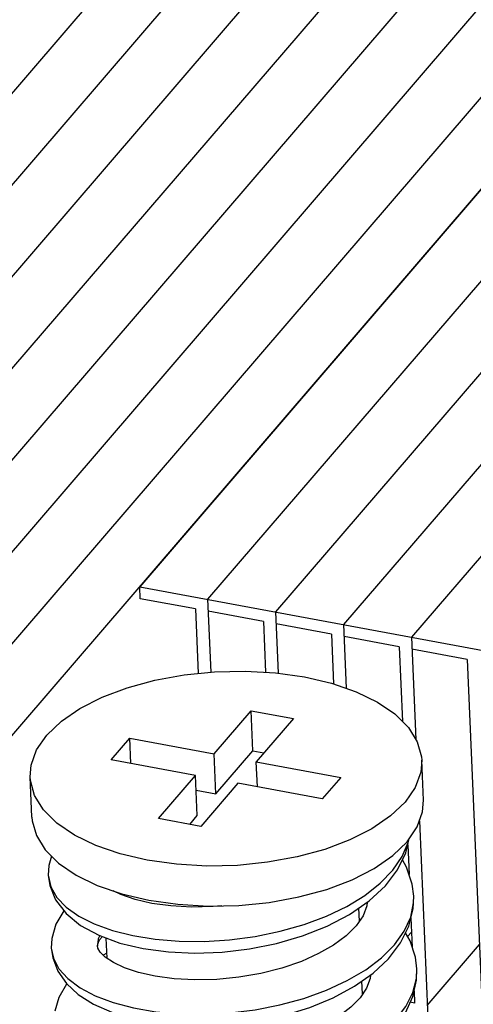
# Model space of a CAD drawing. Extents: x 0 to 1189, y 0 to 841.
# Tile 15 of 27: x 616 to 636, y 600 to 643. Entities that reach past the tile are written whole.
import ezdxf

# ---------------------------------------------------------------- set-up
doc = ezdxf.new("R2010")
doc.units = 0
doc.header["$LTSCALE"] = 65.395
for name, color, linetype in [('PRT0001_2', 7, 'CONTINUOUS'), ('PRT0002_2', 7, 'CONTINUOUS'), ('SC_2', 7, 'CONTINUOUS'), ('SPRING_2', 7, 'CONTINUOUS')]:
    doc.layers.add(name, color=color, linetype=linetype)

msp = doc.modelspace()

# ---------------------------------------------------------------- linework, layer by layer
at = {"layer": 'PRT0001_2', "color": 7, "linetype": 'CONTINUOUS'}
for p, q in [((659.672, 663.012), (621.126, 618.152)), ((662.618, 662.466), (624.072, 617.606)), ((665.565, 661.919), (627.019, 617.059)), ((668.512, 661.372), (629.966, 616.512)), ((671.458, 660.826), (632.912, 615.966)), ((621.148, 617.632), (621.126, 618.152)), ((621.126, 618.152), (638.805, 614.872)), ((623.546, 617.187), (621.148, 617.632)), ((624.072, 617.606), (624.208, 614.446)), ((623.546, 617.187), (623.665, 614.392)), ((626.492, 616.64), (624.095, 617.085)), ((627.019, 617.059), (627.133, 614.401)), ((626.492, 616.64), (626.586, 614.442)), ((629.439, 616.094), (627.041, 616.538)), ((629.966, 616.512), (630.084, 613.749)), ((629.439, 616.094), (629.531, 613.939)), ((632.385, 615.547), (629.988, 615.992)), ((632.912, 615.966), (633.102, 611.536)), ((632.385, 615.547), (632.524, 612.31)), ((635.332, 615), (632.935, 615.445)), ((635.332, 615), (635.994, 599.556)), ((633.254, 607.999), (633.619, 599.48)), ((632.753, 606.961), (632.808, 605.676)), ((632.889, 603.803), (632.943, 602.527)), ((632.747, 602.989), (632.915, 603.184)), ((633.596, 600.001), (635.862, 602.637)), ((633.025, 600.631), (633.047, 600.103)), ((633.047, 600.103), (632.857, 600.138))]:
    msp.add_line(p, q, dxfattribs=at)
at = {"layer": 'PRT0002_2', "color": 7, "linetype": 'CONTINUOUS'}
for p, q in [((591.666, 611.699), (647.879, 677.12)), ((594.613, 611.152), (650.825, 676.573)), ((597.559, 610.606), (653.772, 676.026)), ((600.506, 610.059), (656.719, 675.48)), ((603.453, 609.512), (659.665, 674.933)), ((606.399, 608.965), (662.612, 674.386)), ((609.346, 608.419), (665.559, 673.839)), ((612.292, 607.872), (668.505, 673.293))]:
    msp.add_line(p, q, dxfattribs=at)
at = {"layer": 'SC_2', "color": 7, "linetype": 'CONTINUOUS'}
for p, q in [((624.352, 610.905), (625.958, 612.775)), ((626.033, 611.039), (625.958, 612.775)), ((625.958, 612.775), (627.789, 612.435)), ((627.789, 612.435), (626.183, 610.566)), ((619.889, 610.65), (620.692, 611.585)), ((620.739, 610.492), (620.692, 611.585)), ((620.692, 611.585), (624.352, 610.905)), ((624.427, 609.17), (624.352, 610.905)), ((624.427, 609.17), (626.033, 611.039)), ((626.033, 611.039), (626.513, 610.95)), ((623.549, 609.971), (619.889, 610.65)), ((626.229, 609.474), (626.183, 610.566)), ((626.183, 610.566), (629.843, 609.887)), ((633.433, 608.897), (633.358, 610.632)), ((616.448, 608.169), (616.374, 609.904)), ((621.943, 608.102), (623.549, 609.971)), ((623.624, 608.236), (623.549, 609.971)), ((629.843, 609.887), (629.04, 608.952)), ((625.38, 609.631), (623.773, 607.762)), ((629.04, 608.952), (625.38, 609.631)), ((623.577, 609.328), (624.427, 609.17)), ((623.293, 607.851), (623.624, 608.236)), ((623.773, 607.762), (621.943, 608.102)), ((630.654, 603.661), (630.63, 604.223)), ((619.713, 602.047), (619.676, 602.925)), ((630.79, 600.499), (630.766, 601.062))]:
    msp.add_line(p, q, dxfattribs=at)
for points in [[(616.374, 609.904), (616.416, 610.424), (616.655, 611.083), (617.096, 611.721), (617.727, 612.323), (618.532, 612.873), (619.492, 613.36), (620.584, 613.772), (621.783, 614.098), (623.059, 614.331), (624.369, 614.462), (625.699, 614.492), (627.014, 614.418), (628.279, 614.24)], [(628.279, 614.24), (629.451, 613.966), (630.514, 613.601), (631.437, 613.153), (632.195, 612.637), (632.78, 612.056), (633.167, 611.431), (633.347, 610.778), (633.358, 610.632)], [(633.358, 610.632), (633.316, 610.113), (633.077, 609.454), (632.636, 608.816), (632.005, 608.214), (631.2, 607.663), (630.24, 607.176), (629.148, 606.765), (627.949, 606.438), (626.672, 606.206), (625.363, 606.075), (624.033, 606.045), (622.718, 606.119), (621.453, 606.296)], [(621.453, 606.296), (620.281, 606.57), (619.218, 606.936), (618.295, 607.384), (617.537, 607.9), (616.952, 608.481), (616.565, 609.106), (616.385, 609.759), (616.374, 609.904)], [(621.527, 604.561), (622.784, 604.385), (624.096, 604.31), (625.428, 604.339), (626.743, 604.47), (628.028, 604.704), (629.236, 605.034), (630.334, 605.45), (631.297, 605.941), (632.1, 606.496), (632.727, 607.099), (633.161, 607.737), (633.394, 608.394), (633.432, 608.897)], [(616.448, 608.169), (616.461, 608.011), (616.643, 607.363), (617.028, 606.743), (617.61, 606.166), (618.364, 605.652), (619.284, 605.204), (620.348, 604.837), (621.527, 604.561)]]:
    msp.add_lwpolyline(points, dxfattribs=at)
at = {"layer": 'SPRING_2', "color": 7, "linetype": 'CONTINUOUS'}
for p, q in [((617.299, 606.474), (617.18, 606.074)), ((617.18, 606.074), (617.158, 605.648)), ((617.158, 605.653), (617.158, 605.648)), ((632.985, 604.19), (633.009, 604.746)), ((633.009, 604.741), (633.009, 604.746)), ((617.313, 602.909), (617.292, 602.492)), ((617.292, 602.497), (617.292, 602.492)), ((619.29, 602.583), (619.291, 602.576)), ((619.313, 602.482), (619.29, 602.583)), ((619.704, 602.27), (619.547, 602.185)), ((633.128, 601.096), (633.145, 601.591)), ((633.128, 601.176), (633.145, 601.586)), ((633.145, 601.586), (633.145, 601.591))]:
    msp.add_line(p, q, dxfattribs=at)
for points in [[(617.158, 605.653), (617.223, 605.203), (617.476, 604.578), (617.931, 603.987), (618.564, 603.473), (619.353, 603.044), (620.267, 602.709), (621.28, 602.469), (622.371, 602.322), (623.518, 602.27), (624.697, 602.314), (625.885, 602.453), (627.058, 602.687), (628.19, 603.017), (629.257, 603.438), (630.231, 603.946), (631.085, 604.538), (631.784, 605.19), (632.313, 605.884), (632.67, 606.615), (632.82, 607.236)], [(617.158, 605.648), (617.269, 605.143), (617.53, 604.688), (617.939, 604.264), (618.483, 603.879), (619.153, 603.54), (619.939, 603.255), (620.829, 603.031), (621.802, 602.874), (622.84, 602.789), (623.921, 602.78), (625.023, 602.849), (626.134, 602.995), (627.221, 603.219), (628.257, 603.514), (629.222, 603.874), (630.104, 604.295), (630.888, 604.771), (631.559, 605.297), (632.105, 605.862), (632.511, 606.455), (632.768, 607.066), (632.789, 607.19)], [(633.009, 604.741), (632.944, 605.264), (632.702, 605.999), (632.519, 606.307)], [(621.657, 604.427), (620.923, 604.595), (620.305, 604.806), (619.976, 604.965)], [(632.879, 603.829), (633.004, 604.45), (633.009, 604.741)], [(630.993, 604.474), (630.979, 604.314), (630.815, 603.892), (630.51, 603.453), (630.078, 603.024), (629.535, 602.621), (628.887, 602.249), (628.138, 601.913), (627.295, 601.622), (626.382, 601.389), (625.429, 601.223), (624.466, 601.129), (623.523, 601.107), (622.626, 601.155), (621.801, 601.267), (621.075, 601.432), (620.465, 601.638), (619.982, 601.868), (619.632, 602.101), (619.413, 602.316), (619.313, 602.482)], [(624.691, 604.323), (624.314, 604.286), (623.377, 604.265), (622.483, 604.314), (621.657, 604.427)], [(617.292, 602.497), (617.354, 602.062), (617.572, 601.493), (617.944, 600.96), (618.461, 600.482), (619.121, 600.064), (619.913, 599.713), (620.82, 599.437), (621.824, 599.243), (622.898, 599.135), (624.016, 599.115), (625.155, 599.184), (626.296, 599.341), (627.42, 599.587), (628.502, 599.919), (629.516, 600.337), (630.439, 600.833), (631.247, 601.4), (631.917, 602.029), (632.436, 602.71), (632.797, 603.436), (632.985, 604.19)], [(617.839, 604.107), (617.49, 603.521), (617.313, 602.909)], [(617.292, 602.492), (617.381, 602.048), (617.62, 601.593), (618.006, 601.164), (618.537, 600.77), (619.2, 600.421), (619.98, 600.126), (620.863, 599.894), (621.829, 599.73), (622.859, 599.637), (623.933, 599.619), (625.029, 599.678), (626.129, 599.815), (627.207, 600.025), (628.246, 600.308), (629.225, 600.661), (630.126, 601.077), (630.927, 601.548), (631.613, 602.065), (632.173, 602.624), (632.599, 603.215), (632.879, 603.829)], [(619.39, 603.03), (619.326, 602.892), (619.29, 602.583)], [(633.145, 601.586), (633.083, 602.091), (632.856, 602.799), (632.655, 603.149)], [(619.291, 602.582), (619.303, 602.671), (619.389, 602.845), (619.51, 602.986)], [(631.13, 601.318), (631.116, 601.167), (630.963, 600.758), (630.682, 600.338), (630.279, 599.923), (629.763, 599.525), (629.135, 599.149), (628.39, 598.801), (627.557, 598.503)], [(617.966, 600.939), (617.95, 600.922), (617.62, 600.35), (617.451, 599.758)], [(628.01, 596.556), (628.977, 596.888), (629.934, 597.316), (630.802, 597.82), (631.558, 598.389), (632.18, 599.016), (632.654, 599.688), (632.971, 600.389), (633.128, 601.096)], [(628.147, 597.079), (629.152, 597.419), (630.078, 597.825), (630.907, 598.289), (631.623, 598.803), (632.216, 599.36), (632.669, 599.95), (632.974, 600.559), (633.128, 601.176)]]:
    msp.add_lwpolyline(points, dxfattribs=at)

doc.saveas('drawing.dxf')
